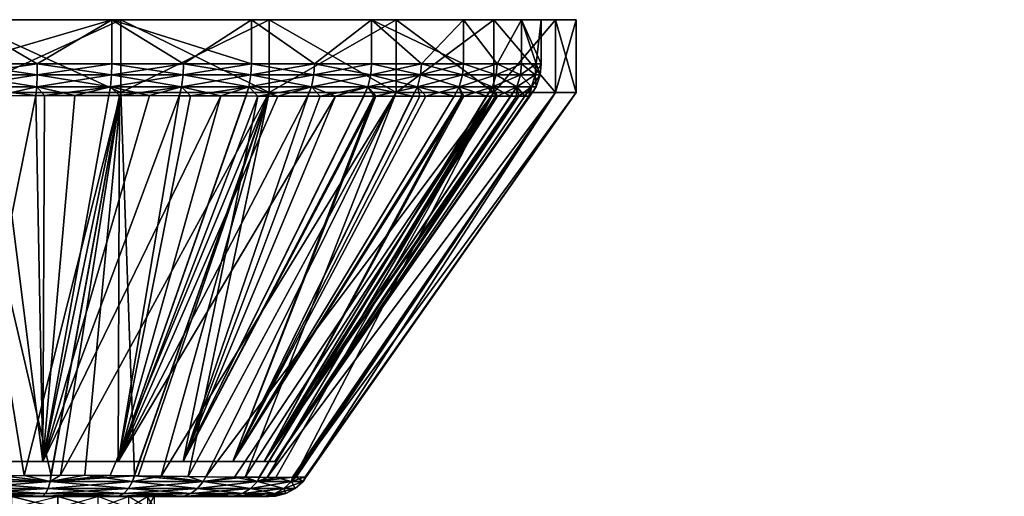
# Model space of a CAD drawing. Extents: x -0.116 to 0.121, y -0.221 to 0.
# Tile 57 of 179: x -0.072 to -0.016, y -0.028 to 0. Entities that reach past the tile are written whole.
import ezdxf

# ---------------------------------------------------------------- set-up
doc = ezdxf.new("R2010")
doc.units = 0
doc.layers.add('mesh', color=7, linetype='CONTINUOUS')

msp = doc.modelspace()

# ---------------------------------------------------------------- meshes
at = {"layer": 'mesh'}
mesh = msp.add_polyface(dxfattribs=at)
corners = [(-0.070385, -0.025688, -0.016742), (-0.070768, -0.004827, -0.031647), (-0.070284, -0.004824, -0.031614), (-0.070385, -0.025688, 0.017707), (-0.066624, -0.004826, 0.031746), (-0.068547, -0.004822, 0.032277), (-0.070776, -0.004829, 0.032565), (-0.073025, -0.004835, 0.032856), (-0.079232, -0.004827, 0.032613), (-0.075, -0.025688, 0.018315), (-0.075, -0.004852, 0.032904), (-0.075, -0.025688, -0.017349), (-0.075, -0.004852, -0.031939), (-0.076975, -0.004835, -0.03189), (-0.066475, -0.003641, 0.032299), (-0.070693, -0.003017, 0.033201), (-0.070701, -0.003641, 0.03314), (-0.066459, -0.003017, 0.032358), (-0.070701, -0.003641, -0.032174), (-0.066459, -0.003017, -0.031393), (-0.066475, -0.003641, -0.031333), (-0.070693, -0.003017, -0.032235), (-0.075, -0.003641, -0.032456), (-0.075, -0.003017, -0.032517), (-0.079299, -0.003641, -0.032174), (-0.079307, -0.003017, -0.032235), (-0.075, -0.003641, 0.033421), (-0.075, -0.003017, 0.033483), (-0.079307, -0.003017, 0.033201), (-0.070729, -0.004331, 0.032921), (-0.075, -0.004331, 0.033201), (-0.066532, -0.004331, 0.032086), (-0.070729, -0.004331, -0.031955), (-0.066532, -0.004331, -0.03112), (-0.075, -0.004331, -0.032235), (-0.079271, -0.004331, -0.031955), (-0.079271, -0.004331, 0.032921), (-0.079299, -0.003641, 0.03314), (-0.075, -0.0005, -0.032517), (-0.066459, -0.0005, -0.031393), (-0.075, -0.0005, 0.033483), (-0.066459, -0.0005, 0.032358), (-0.083541, -0.0005, 0.032358), (-0.065941, -0.0005, -0.033325), (-0.075, -0.0005, -0.034517), (-0.083541, -0.0005, -0.031393), (-0.075, -0.0005, 0.035483), (-0.065941, -0.0005, 0.03429), (-0.065941, -0.004656, 0.03429), (-0.075, -0.004656, -0.034517), (-0.065941, -0.004656, -0.033325), (-0.084059, -0.004656, -0.033325), (-0.075, -0.004656, 0.035483), (-0.069904, -0.026477, 0.019492), (-0.071447, -0.026486, -0.018907)]
mesh.append_faces([[corners[k] for k in face] for face in [(0, 1, 2, 2), (3, 4, 5, 5), (3, 6, 7, 7), (8, 9, 10, 10), (11, 12, 1, 1), (11, 13, 12, 12), (14, 15, 16, 16), (14, 17, 15, 15), (18, 19, 20, 20), (18, 21, 19, 19), (22, 21, 18, 18), (22, 23, 21, 21), (24, 23, 22, 22), (24, 25, 23, 23), (26, 27, 28, 28), (16, 27, 26, 26), (16, 15, 27, 27), (7, 29, 30, 30), (7, 6, 29, 29), (5, 29, 6, 6), (5, 31, 29, 29), (4, 31, 5, 5), (2, 32, 33, 33), (1, 32, 2, 2), (1, 34, 32, 32), (12, 34, 1, 1), (13, 34, 12, 12), (13, 35, 34, 34), (30, 10, 7, 7), (30, 8, 10, 10), (36, 8, 30, 30), (29, 26, 30, 30), (29, 16, 26, 26), (31, 16, 29, 29), (31, 14, 16, 16), (32, 20, 33, 33), (32, 18, 20, 20), (34, 18, 32, 32), (34, 22, 18, 18), (35, 22, 34, 34), (35, 24, 22, 22), (30, 26, 37, 37), (38, 23, 25, 25), (39, 23, 38, 38), (39, 21, 23, 23), (40, 15, 41, 41), (40, 27, 15, 15), (42, 27, 40, 40), (38, 43, 39, 39), (38, 44, 43, 43), (45, 44, 38, 38), (41, 46, 40, 40), (41, 47, 46, 46), (47, 48, 46, 46), (43, 49, 50, 50), (44, 49, 43, 43), (44, 51, 49, 49), (46, 48, 52, 52), (53, 52, 48, 48), (49, 54, 50, 50)]])
mesh = msp.add_polyface(dxfattribs=at)
corners = [(-0.066084, -0.025688, -0.01496), (-0.062602, -0.004837, -0.029445), (-0.061965, -0.004839, -0.029213), (-0.066011, -0.004825, -0.030687), (-0.070385, -0.025688, -0.016742), (-0.066611, -0.004825, -0.030817), (-0.062391, -0.025688, -0.012126), (-0.058141, -0.004854, -0.027209), (-0.055294, -0.004861, -0.025195), (-0.058808, -0.004851, -0.027559), (-0.066084, -0.025688, 0.015926), (-0.055307, -0.004861, 0.026147), (-0.05699, -0.004858, 0.027437), (-0.070385, -0.025688, 0.017707), (-0.064296, -0.00483, 0.031102), (-0.066624, -0.004826, 0.031746), (-0.062618, -0.004837, 0.030379), (-0.060244, -0.004846, 0.029356), (-0.058817, -0.004851, 0.028514), (-0.062395, -0.003641, 0.030914), (-0.066459, -0.003017, 0.032358), (-0.066475, -0.003641, 0.032299), (-0.062371, -0.003017, 0.030971), (-0.058531, -0.003641, 0.029009), (-0.0585, -0.003017, 0.029062), (-0.062395, -0.003641, -0.029949), (-0.0585, -0.003017, -0.028096), (-0.058531, -0.003641, -0.028043), (-0.062371, -0.003017, -0.030005), (-0.066475, -0.003641, -0.031333), (-0.066459, -0.003017, -0.031393), (-0.066532, -0.004331, 0.032086), (-0.062479, -0.004331, 0.03071), (-0.058641, -0.004331, 0.028817), (-0.058641, -0.004331, -0.027852), (-0.062479, -0.004331, -0.029744), (-0.066532, -0.004331, -0.03112), (-0.070284, -0.004824, -0.031614), (-0.055083, -0.004331, 0.026439), (-0.066459, -0.0005, 0.032358), (-0.0585, -0.0005, 0.029062), (-0.0585, -0.0005, -0.028096), (-0.066459, -0.0005, -0.031393), (-0.070693, -0.003017, -0.032235), (-0.070693, -0.003017, 0.033201), (-0.0575, -0.0005, -0.029828), (-0.065941, -0.0005, -0.033325), (-0.065941, -0.0005, 0.03429), (-0.0575, -0.0005, 0.030794), (-0.0575, -0.004656, 0.030794), (-0.065941, -0.004656, 0.03429), (-0.065941, -0.004656, -0.033325), (-0.0575, -0.004656, -0.029828), (-0.069381, -0.026472, 0.019387), (-0.065155, -0.026496, -0.016567)]
mesh.append_faces([[corners[k] for k in face] for face in [(0, 1, 2, 2), (0, 3, 1, 1), (4, 5, 3, 3), (6, 7, 8, 8), (0, 9, 7, 7), (10, 11, 12, 12), (13, 14, 15, 15), (13, 16, 14, 14), (13, 17, 16, 16), (10, 18, 17, 17), (19, 20, 21, 21), (19, 22, 20, 20), (23, 22, 19, 19), (23, 24, 22, 22), (25, 26, 27, 27), (25, 28, 26, 26), (29, 28, 25, 25), (29, 30, 28, 28), (14, 31, 15, 15), (14, 32, 31, 31), (16, 32, 14, 14), (17, 32, 16, 16), (17, 33, 32, 32), (18, 33, 17, 17), (12, 33, 18, 18), (9, 34, 7, 7), (2, 34, 9, 9), (2, 35, 34, 34), (1, 35, 2, 2), (3, 35, 1, 1), (3, 36, 35, 35), (5, 36, 3, 3), (37, 36, 5, 5), (32, 21, 31, 31), (32, 19, 21, 21), (33, 19, 32, 32), (33, 23, 19, 19), (38, 23, 33, 33), (35, 27, 34, 34), (35, 25, 27, 27), (36, 25, 35, 35), (36, 29, 25, 25), (24, 39, 22, 22), (24, 40, 39, 39), (28, 41, 26, 26), (28, 42, 41, 41), (30, 42, 28, 28), (30, 43, 42, 42), (39, 20, 22, 22), (39, 44, 20, 20), (42, 45, 41, 41), (42, 46, 45, 45), (40, 47, 39, 39), (40, 48, 47, 47), (47, 49, 50, 50), (48, 49, 47, 47), (45, 51, 52, 52), (46, 51, 45, 45), (49, 53, 50, 50), (51, 54, 52, 52)]])
mesh = msp.add_polyface(dxfattribs=at)
corners = [(-0.054948, -0.003641, 0.026615), (-0.0585, -0.003017, 0.029062), (-0.058531, -0.003641, 0.029009), (-0.054911, -0.003017, 0.026663), (-0.051709, -0.003641, 0.023774), (-0.051665, -0.003017, 0.023817), (-0.048868, -0.003641, 0.020535), (-0.048819, -0.003017, 0.020572), (-0.046474, -0.003641, 0.016952), (-0.046421, -0.003017, 0.016983), (-0.048868, -0.003641, -0.019569), (-0.046421, -0.003017, -0.016017), (-0.046474, -0.003641, -0.015986), (-0.048819, -0.003017, -0.019606), (-0.051709, -0.003641, -0.022808), (-0.051665, -0.003017, -0.022852), (-0.054948, -0.003641, -0.025649), (-0.054911, -0.003017, -0.025698), (-0.058531, -0.003641, -0.028043), (-0.0585, -0.003017, -0.028096), (-0.055083, -0.004331, 0.026439), (-0.051865, -0.004331, 0.023618), (-0.049043, -0.004331, 0.0204), (-0.046666, -0.004331, 0.016842), (-0.044773, -0.004331, 0.013003), (-0.049043, -0.004331, -0.019434), (-0.046666, -0.004331, -0.015876), (-0.051865, -0.004331, -0.022652), (-0.055083, -0.004331, -0.025474), (-0.058641, -0.004331, -0.027852), (-0.0585, -0.0005, 0.029062), (-0.051665, -0.0005, 0.023817), (-0.046421, -0.0005, 0.016983), (-0.046421, -0.0005, -0.016017), (-0.051665, -0.0005, -0.022852), (-0.0585, -0.0005, -0.028096), (-0.044689, -0.0005, -0.017017), (-0.050251, -0.0005, -0.024266), (-0.0575, -0.0005, -0.029828), (-0.0575, -0.0005, 0.030794), (-0.050251, -0.0005, 0.025232), (-0.044689, -0.0005, 0.017983), (-0.050251, -0.004656, 0.025232), (-0.0575, -0.004656, 0.030794), (-0.044689, -0.004656, 0.017983), (-0.050251, -0.004656, -0.024266), (-0.044689, -0.004656, -0.017017), (-0.0575, -0.004656, -0.029828)]
mesh.append_faces([[corners[k] for k in face] for face in [(0, 1, 2, 2), (0, 3, 1, 1), (4, 3, 0, 0), (4, 5, 3, 3), (6, 5, 4, 4), (6, 7, 5, 5), (8, 7, 6, 6), (8, 9, 7, 7), (10, 11, 12, 12), (10, 13, 11, 11), (14, 13, 10, 10), (14, 15, 13, 13), (16, 15, 14, 14), (16, 17, 15, 15), (18, 17, 16, 16), (18, 19, 17, 17), (20, 0, 2, 2), (21, 0, 20, 20), (21, 4, 0, 0), (22, 4, 21, 21), (22, 6, 4, 4), (23, 6, 22, 22), (23, 8, 6, 6), (24, 8, 23, 23), (25, 12, 26, 26), (25, 10, 12, 12), (27, 10, 25, 25), (27, 14, 10, 10), (28, 14, 27, 27), (28, 16, 14, 14), (29, 16, 28, 28), (29, 18, 16, 16), (3, 30, 1, 1), (3, 31, 30, 30), (5, 31, 3, 3), (31, 9, 32, 32), (31, 7, 9, 9), (5, 7, 31, 31), (13, 33, 11, 11), (13, 34, 33, 33), (15, 34, 13, 13), (17, 34, 15, 15), (17, 35, 34, 34), (19, 35, 17, 17), (34, 36, 33, 33), (34, 37, 36, 36), (35, 37, 34, 34), (35, 38, 37, 37), (31, 39, 30, 30), (31, 40, 39, 39), (32, 40, 31, 31), (32, 41, 40, 40), (39, 42, 43, 43), (40, 42, 39, 39), (40, 44, 42, 42), (41, 44, 40, 40), (36, 45, 46, 46), (37, 45, 36, 36), (37, 47, 45, 45), (38, 47, 37, 37)]])
mesh = msp.add_polyface(dxfattribs=at)
corners = [(-0.044569, -0.003641, 0.013088), (-0.046421, -0.003017, 0.016983), (-0.046474, -0.003641, 0.016952), (-0.044512, -0.003017, 0.013111), (-0.043184, -0.003641, 0.009008), (-0.043124, -0.003017, 0.009024), (-0.042343, -0.003641, 0.004782), (-0.042282, -0.003017, 0.00479), (-0.042061, -0.003641, 0.000483), (-0.042, -0.003017, 0.000483), (-0.042343, -0.003641, -0.003817), (-0.042282, -0.003017, -0.003825), (-0.043184, -0.003641, -0.008042), (-0.043124, -0.003017, -0.008058), (-0.044569, -0.003641, -0.012122), (-0.044512, -0.003017, -0.012146), (-0.046474, -0.003641, -0.015986), (-0.046421, -0.003017, -0.016017), (-0.046407, -0.004852, -0.014802), (-0.046666, -0.004331, -0.015876), (-0.044773, -0.004331, -0.012038), (-0.044773, -0.004331, 0.013003), (-0.043397, -0.004331, 0.008951), (-0.042562, -0.004331, 0.004753), (-0.042282, -0.004331, 0.000483), (-0.042562, -0.004331, -0.003788), (-0.043397, -0.004331, -0.007985), (-0.043124, -0.0005, 0.009024), (-0.046421, -0.0005, 0.016983), (-0.042, -0.0005, 0.000483), (-0.043124, -0.0005, -0.008058), (-0.046421, -0.0005, -0.016017), (-0.044689, -0.0005, 0.017983), (-0.041193, -0.0005, 0.009542), (-0.04, -0.0005, 0.000483), (-0.041193, -0.0005, -0.008576), (-0.044689, -0.0005, -0.017017), (-0.041193, -0.004656, 0.009542), (-0.044689, -0.004656, 0.017983), (-0.04, -0.004656, 0.000483), (-0.041193, -0.004656, -0.008576), (-0.044689, -0.004656, -0.017017)]
mesh.append_faces([[corners[k] for k in face] for face in [(0, 1, 2, 2), (0, 3, 1, 1), (4, 3, 0, 0), (4, 5, 3, 3), (6, 5, 4, 4), (6, 7, 5, 5), (8, 7, 6, 6), (8, 9, 7, 7), (10, 9, 8, 8), (10, 11, 9, 9), (12, 11, 10, 10), (12, 13, 11, 11), (14, 13, 12, 12), (14, 15, 13, 13), (16, 15, 14, 14), (16, 17, 15, 15), (18, 19, 20, 20), (21, 0, 2, 2), (22, 0, 21, 21), (22, 4, 0, 0), (23, 4, 22, 22), (23, 6, 4, 4), (24, 6, 23, 23), (24, 8, 6, 6), (25, 8, 24, 24), (25, 10, 8, 8), (26, 10, 25, 25), (26, 12, 10, 10), (20, 12, 26, 26), (20, 14, 12, 12), (19, 14, 20, 20), (19, 16, 14, 14), (27, 5, 7, 7), (27, 3, 5, 5), (28, 3, 27, 27), (28, 1, 3, 3), (9, 27, 7, 7), (9, 29, 27, 27), (11, 29, 9, 9), (11, 30, 29, 29), (13, 30, 11, 11), (15, 30, 13, 13), (15, 31, 30, 30), (17, 31, 15, 15), (27, 32, 28, 28), (27, 33, 32, 32), (29, 33, 27, 27), (29, 34, 33, 33), (30, 34, 29, 29), (30, 35, 34, 34), (31, 35, 30, 30), (31, 36, 35, 35), (32, 37, 38, 38), (33, 37, 32, 32), (33, 39, 37, 37), (34, 39, 33, 33), (34, 40, 39, 39), (35, 40, 34, 34), (35, 41, 40, 40), (36, 41, 35, 35)]])
mesh = msp.add_polyface(dxfattribs=at)
corners = [(-0.059557, -0.025688, -0.008433), (-0.049329, -0.004858, -0.019213), (-0.048565, -0.004856, -0.018283), (-0.057776, -0.025688, -0.004132), (-0.045117, -0.004852, -0.011893), (-0.04448, -0.004853, -0.010455), (-0.046407, -0.004852, -0.014802), (-0.046965, -0.004853, -0.015701), (-0.057168, -0.025688, 0.000483), (-0.042938, -0.004853, -0.003738), (-0.042648, -0.004853, -0.001629), (-0.043279, -0.004853, -0.006215), (-0.043753, -0.004853, -0.007889), (-0.043402, -0.004854, 0.007738), (-0.042927, -0.004853, 0.004704), (-0.042696, -0.004853, 0.00323), (-0.042669, -0.004853, 0.000482), (-0.046526, -0.004852, 0.015987), (-0.057776, -0.025688, 0.005098), (-0.045105, -0.004852, 0.012863), (-0.044603, -0.004852, 0.01176), (-0.043737, -0.004853, 0.008858), (-0.059557, -0.025688, 0.009399), (-0.048906, -0.004857, 0.019718), (-0.049307, -0.004858, 0.020196), (-0.046961, -0.004853, 0.016669), (-0.042562, -0.004331, 0.004753), (-0.05699, -0.004858, 0.027437), (-0.055083, -0.004331, 0.026439), (-0.058641, -0.004331, 0.028817), (-0.055307, -0.004861, 0.026147), (-0.053716, -0.004864, 0.024929), (-0.051865, -0.004331, 0.023618), (-0.0521, -0.004863, 0.023382), (-0.049043, -0.004331, 0.0204), (-0.051508, -0.004863, 0.022816), (-0.044773, -0.004331, 0.013003), (-0.046666, -0.004331, 0.016842), (-0.043397, -0.004331, 0.008951), (-0.042282, -0.004331, 0.000483), (-0.042562, -0.004331, -0.003788), (-0.043397, -0.004331, -0.007985), (-0.044773, -0.004331, -0.012038), (-0.046666, -0.004331, -0.015876), (-0.049043, -0.004331, -0.019434), (-0.051418, -0.004863, -0.021756), (-0.051865, -0.004331, -0.022652), (-0.052114, -0.004863, -0.022401), (-0.054585, -0.004863, -0.024694), (-0.055083, -0.004331, -0.025474), (-0.055294, -0.004861, -0.025195), (-0.058141, -0.004854, -0.027209), (-0.058641, -0.004331, -0.027852)]
mesh.append_faces([[corners[k] for k in face] for face in [(0, 1, 2, 2), (3, 4, 5, 5), (3, 6, 4, 4), (0, 7, 6, 6), (8, 9, 10, 10), (8, 11, 9, 9), (3, 12, 11, 11), (13, 8, 14, 14), (8, 15, 14, 14), (8, 16, 15, 15), (17, 18, 19, 19), (18, 20, 19, 19), (18, 21, 20, 20), (22, 23, 24, 24), (22, 25, 23, 23), (26, 14, 15, 15), (27, 28, 29, 29), (30, 28, 27, 27), (31, 28, 30, 30), (31, 32, 28, 28), (33, 32, 31, 31), (32, 24, 34, 34), (32, 35, 24, 24), (33, 35, 32, 32), (19, 36, 37, 37), (37, 17, 19, 19), (37, 25, 17, 17), (34, 25, 37, 37), (34, 23, 25, 25), (24, 23, 34, 34), (38, 14, 26, 26), (38, 13, 14, 14), (38, 21, 13, 13), (36, 21, 38, 38), (36, 20, 21, 21), (19, 20, 36, 36), (16, 26, 15, 15), (16, 39, 26, 26), (10, 39, 16, 16), (10, 40, 39, 39), (9, 40, 10, 10), (11, 40, 9, 9), (11, 41, 40, 40), (12, 41, 11, 11), (5, 41, 12, 12), (5, 42, 41, 41), (4, 42, 5, 5), (6, 42, 4, 4), (7, 43, 6, 6), (2, 43, 7, 7), (2, 44, 43, 43), (1, 44, 2, 2), (45, 44, 1, 1), (45, 46, 44, 44), (47, 46, 45, 45), (48, 46, 47, 47), (48, 49, 46, 46), (50, 49, 48, 48), (51, 49, 50, 50), (51, 52, 49, 49)]])
mesh = msp.add_polyface(dxfattribs=at)
corners = [(-0.079615, -0.025688, 0.017707), (-0.075, -0.025688, -0.017349), (-0.070385, -0.025688, -0.016742), (-0.079615, -0.025688, -0.016742), (-0.075, -0.025688, 0.018315), (-0.070385, -0.025688, 0.017707), (-0.066084, -0.025688, 0.015926), (-0.070768, -0.004827, -0.031647), (-0.066011, -0.004825, -0.030687), (-0.066084, -0.025688, -0.01496), (-0.070284, -0.004824, -0.031614), (-0.066611, -0.004825, -0.030817), (-0.060244, -0.004846, 0.029356), (-0.073025, -0.004835, 0.032856), (-0.075, -0.004852, 0.032904), (-0.068547, -0.004822, 0.032277), (-0.070776, -0.004829, 0.032565), (-0.079232, -0.004827, 0.032613), (-0.076975, -0.004835, -0.03189), (-0.069381, -0.026472, 0.019387), (-0.069904, -0.026477, 0.019492), (-0.065941, -0.004656, 0.03429), (-0.072676, -0.026504, 0.020046), (-0.075, -0.004656, 0.035483), (-0.075, -0.026558, 0.020147), (-0.078553, -0.026486, 0.019873), (-0.075, -0.004656, -0.034517), (-0.075, -0.026558, -0.019182), (-0.071447, -0.026486, -0.018907), (-0.077324, -0.026504, -0.019081), (-0.065941, -0.004656, -0.033325), (-0.069919, -0.02648, -0.018484), (-0.067987, -0.026473, -0.017949), (-0.069965, -0.026823, 0.019272), (-0.066545, -0.026482, 0.018293), (-0.065185, -0.026499, 0.017486), (-0.065274, -0.026823, -0.016363), (-0.069965, -0.026823, -0.018307), (-0.075, -0.026823, -0.018969), (-0.080035, -0.026823, -0.018307), (-0.075, -0.026823, 0.019935), (-0.080035, -0.026823, 0.019272), (-0.070083, -0.027221, 0.018832), (-0.065502, -0.027221, 0.016934), (-0.065274, -0.026823, 0.017329), (-0.070083, -0.027221, -0.017866), (-0.075, -0.027221, -0.018513), (-0.079917, -0.027221, -0.017866), (-0.075, -0.027221, 0.019479), (-0.070222, -0.027504, 0.018316), (-0.065769, -0.027504, 0.016472), (-0.065502, -0.027221, -0.015968), (-0.070222, -0.027504, -0.01735), (-0.065769, -0.027504, -0.015506), (-0.075, -0.027504, -0.017979), (-0.079778, -0.027504, -0.01735), (-0.075, -0.027504, 0.018945), (-0.079917, -0.027221, 0.018832), (-0.070373, -0.02766, 0.017751), (-0.066061, -0.02766, 0.015965), (-0.075, -0.02766, 0.01836), (-0.079778, -0.027504, 0.018316)]
mesh.append_faces([[corners[k] for k in face] for face in [(0, 1, 2, 2), (0, 3, 1, 1), (2, 4, 0, 0), (2, 5, 4, 4), (6, 5, 2, 2), (1, 7, 2, 2), (2, 8, 9, 9), (10, 11, 2, 2), (6, 12, 5, 5), (13, 14, 4, 4), (5, 13, 4, 4), (15, 16, 5, 5), (17, 0, 4, 4), (3, 18, 1, 1), (19, 20, 21, 21), (22, 23, 20, 20), (23, 24, 25, 25), (22, 24, 23, 23), (26, 27, 28, 28), (29, 27, 26, 26), (30, 31, 32, 32), (28, 31, 30, 30), (33, 34, 35, 35), (33, 19, 34, 34), (20, 19, 33, 33), (36, 32, 37, 37), (37, 31, 28, 28), (32, 31, 37, 37), (27, 37, 28, 28), (27, 38, 37, 37), (29, 38, 27, 27), (29, 39, 38, 38), (33, 22, 20, 20), (40, 22, 33, 33), (40, 24, 22, 22), (41, 24, 40, 40), (41, 25, 24, 24), (33, 42, 40, 40), (33, 43, 42, 42), (44, 43, 33, 33), (37, 45, 36, 36), (37, 46, 45, 45), (38, 46, 37, 37), (38, 47, 46, 46), (40, 42, 48, 48), (42, 49, 48, 48), (42, 50, 49, 49), (43, 50, 42, 42), (51, 52, 53, 53), (45, 52, 51, 51), (45, 54, 52, 52), (46, 54, 45, 45), (46, 55, 54, 54), (47, 55, 46, 46), (48, 56, 57, 57), (48, 49, 56, 56), (49, 58, 56, 56), (50, 59, 49, 49), (56, 60, 61, 61)]])
mesh = msp.add_polyface(dxfattribs=at)
corners = [(-0.070385, -0.025688, -0.016742), (-0.062391, -0.025688, 0.013092), (-0.066084, -0.025688, 0.015926), (-0.059557, -0.025688, 0.009399), (-0.057776, -0.025688, 0.005098), (-0.062391, -0.025688, -0.012126), (-0.059557, -0.025688, -0.008433), (-0.057776, -0.025688, -0.004132), (-0.057168, -0.025688, 0.000483), (-0.066084, -0.025688, -0.01496), (-0.058141, -0.004854, -0.027209), (-0.061965, -0.004839, -0.029213), (-0.058808, -0.004851, -0.027559), (-0.051418, -0.004863, -0.021756), (-0.054585, -0.004863, -0.024694), (-0.052114, -0.004863, -0.022401), (-0.051508, -0.004863, 0.022816), (-0.053716, -0.004864, 0.024929), (-0.05699, -0.004858, 0.027437), (-0.058817, -0.004851, 0.028514), (-0.0575, -0.004656, 0.030794), (-0.063647, -0.026518, 0.016572), (-0.065185, -0.026499, 0.017486), (-0.050251, -0.004656, 0.025232), (-0.061095, -0.026558, 0.014388), (-0.066545, -0.026482, 0.018293), (-0.069381, -0.026472, 0.019387), (-0.067987, -0.026473, -0.017949), (-0.065155, -0.026496, -0.016567), (-0.065941, -0.004656, -0.033325), (-0.050251, -0.004656, -0.024266), (-0.062107, -0.026542, -0.01438), (-0.061095, -0.026558, -0.013422), (-0.0575, -0.004656, -0.029828), (-0.064953, -0.026498, -0.016468), (-0.065274, -0.026823, 0.017329), (-0.069965, -0.026823, 0.019272), (-0.061245, -0.026823, 0.014238), (-0.059467, -0.026581, 0.012515), (-0.058154, -0.026823, 0.010209), (-0.058037, -0.02659, 0.010274), (-0.0576, -0.026593, 0.00959), (-0.058863, -0.026587, -0.010718), (-0.058154, -0.026823, -0.009243), (-0.05806, -0.02659, -0.009298), (-0.061245, -0.026823, -0.013272), (-0.065274, -0.026823, -0.016363), (-0.061568, -0.027221, 0.013915), (-0.065502, -0.027221, 0.016934), (-0.058549, -0.027221, 0.009981), (-0.056651, -0.027221, 0.005399), (-0.061568, -0.027221, -0.01295), (-0.058549, -0.027221, -0.009015), (-0.065502, -0.027221, -0.015968), (-0.070083, -0.027221, -0.017866), (-0.061945, -0.027504, 0.013538), (-0.065769, -0.027504, 0.016472), (-0.059011, -0.027504, 0.009714), (-0.057167, -0.027504, 0.005261), (-0.059011, -0.027504, -0.008748), (-0.056651, -0.027221, -0.004434), (-0.061945, -0.027504, -0.012572), (-0.065769, -0.027504, -0.015506)]
mesh.append_faces([[corners[k] for k in face] for face in [(0, 1, 2, 2), (0, 3, 1, 1), (4, 3, 0, 0), (5, 6, 7, 7), (0, 8, 4, 4), (0, 7, 8, 8), (9, 7, 0, 0), (9, 5, 7, 7), (9, 10, 5, 5), (11, 12, 9, 9), (5, 13, 6, 6), (14, 15, 5, 5), (16, 1, 3, 3), (1, 17, 2, 2), (18, 19, 2, 2), (20, 21, 22, 22), (23, 24, 21, 21), (20, 25, 26, 26), (22, 25, 20, 20), (27, 28, 29, 29), (30, 31, 32, 32), (33, 34, 31, 31), (28, 34, 33, 33), (35, 36, 22, 22), (35, 21, 37, 37), (35, 22, 21, 21), (37, 38, 39, 39), (37, 24, 38, 38), (21, 24, 37, 37), (39, 40, 41, 41), (38, 40, 39, 39), (42, 43, 44, 44), (42, 45, 43, 43), (32, 45, 42, 42), (46, 45, 28, 28), (45, 34, 28, 28), (45, 31, 34, 34), (32, 31, 45, 45), (46, 28, 27, 27), (35, 47, 48, 48), (37, 47, 35, 35), (37, 49, 47, 47), (39, 49, 37, 37), (39, 50, 49, 49), (43, 51, 52, 52), (45, 51, 43, 43), (45, 53, 51, 51), (46, 53, 45, 45), (46, 54, 53, 53), (48, 55, 56, 56), (47, 55, 48, 48), (47, 57, 55, 55), (49, 57, 47, 47), (49, 58, 57, 57), (50, 58, 49, 49), (52, 59, 60, 60), (52, 61, 59, 59), (51, 61, 52, 52), (51, 62, 61, 61), (53, 62, 51, 51)]])
mesh = msp.add_polyface(dxfattribs=at)
corners = [(-0.062391, -0.025688, -0.012126), (-0.055294, -0.004861, -0.025195), (-0.054585, -0.004863, -0.024694), (-0.059557, -0.025688, -0.008433), (-0.051418, -0.004863, -0.021756), (-0.049329, -0.004858, -0.019213), (-0.052114, -0.004863, -0.022401), (-0.046407, -0.004852, -0.014802), (-0.057776, -0.025688, -0.004132), (-0.048565, -0.004856, -0.018283), (-0.046965, -0.004853, -0.015701), (-0.043279, -0.004853, -0.006215), (-0.057168, -0.025688, 0.000483), (-0.04448, -0.004853, -0.010455), (-0.043753, -0.004853, -0.007889), (-0.043402, -0.004854, 0.007738), (-0.057776, -0.025688, 0.005098), (-0.042648, -0.004853, -0.001629), (-0.042669, -0.004853, 0.000482), (-0.046526, -0.004852, 0.015987), (-0.059557, -0.025688, 0.009399), (-0.043737, -0.004853, 0.008858), (-0.051508, -0.004863, 0.022816), (-0.049307, -0.004858, 0.020196), (-0.046961, -0.004853, 0.016669), (-0.066084, -0.025688, 0.015926), (-0.053716, -0.004864, 0.024929), (-0.055307, -0.004861, 0.026147), (-0.062391, -0.025688, 0.013092), (-0.0521, -0.004863, 0.023382), (-0.058863, -0.026587, -0.010718), (-0.05806, -0.02659, -0.009298), (-0.044689, -0.004656, -0.017017), (-0.050251, -0.004656, -0.024266), (-0.055379, -0.02656, -0.000801), (-0.055404, -0.026561, 0.000482), (-0.04, -0.004656, 0.000483), (-0.041193, -0.004656, -0.008576), (-0.055953, -0.026578, -0.00435), (-0.05604, -0.026579, -0.004596), (-0.057106, -0.026592, -0.007612), (-0.056059, -0.026579, 0.005561), (-0.041193, -0.004656, 0.009542), (-0.055442, -0.026563, 0.002495), (-0.044689, -0.004656, 0.017983), (-0.0576, -0.026593, 0.00959), (-0.058037, -0.02659, 0.010274), (-0.056157, -0.026582, 0.006047), (-0.050251, -0.004656, 0.025232), (-0.063647, -0.026518, 0.016572), (-0.0575, -0.004656, 0.030794), (-0.061095, -0.026558, 0.014388), (-0.059467, -0.026581, 0.012515), (-0.061095, -0.026558, -0.013422), (-0.0575, -0.004656, -0.029828), (-0.062107, -0.026542, -0.01438), (-0.058154, -0.026823, 0.010209), (-0.056211, -0.026823, 0.005517), (-0.055548, -0.026823, 0.000483), (-0.056211, -0.026823, -0.004552), (-0.058154, -0.026823, -0.009243), (-0.056651, -0.027221, 0.005399), (-0.056004, -0.027221, 0.000483), (-0.056651, -0.027221, -0.004434), (-0.058549, -0.027221, -0.009015), (-0.056538, -0.027504, 0.000483)]
mesh.append_faces([[corners[k] for k in face] for face in [(0, 1, 2, 2), (3, 4, 5, 5), (0, 6, 4, 4), (3, 7, 8, 8), (9, 10, 3, 3), (8, 11, 12, 12), (13, 14, 8, 8), (15, 16, 12, 12), (17, 18, 12, 12), (19, 20, 16, 16), (15, 21, 16, 16), (22, 20, 23, 23), (19, 24, 20, 20), (25, 26, 27, 27), (28, 29, 26, 26), (22, 29, 28, 28), (30, 31, 32, 32), (33, 30, 32, 32), (34, 35, 36, 36), (37, 34, 36, 36), (37, 38, 34, 34), (37, 39, 38, 38), (32, 39, 37, 37), (32, 40, 39, 39), (31, 40, 32, 32), (36, 41, 42, 42), (36, 43, 41, 41), (35, 43, 36, 36), (44, 45, 46, 46), (42, 45, 44, 44), (42, 47, 45, 45), (41, 47, 42, 42), (48, 49, 50, 50), (44, 51, 48, 48), (44, 52, 51, 51), (46, 52, 44, 44), (33, 53, 30, 30), (54, 55, 33, 33), (47, 56, 45, 45), (47, 57, 56, 56), (41, 57, 47, 47), (43, 57, 41, 41), (43, 58, 57, 57), (35, 58, 43, 43), (38, 39, 59, 59), (58, 38, 59, 59), (58, 34, 38, 38), (35, 34, 58, 58), (40, 59, 39, 39), (40, 60, 59, 59), (31, 60, 40, 40), (57, 61, 56, 56), (57, 62, 61, 61), (58, 62, 57, 57), (58, 63, 62, 62), (59, 63, 58, 58), (59, 64, 63, 63), (60, 64, 59, 59), (62, 65, 61, 61)]])
mesh = msp.add_polyface(dxfattribs=at)
corners = [(-0.057732, -0.02766, -0.004144), (-0.0578, -0.027688, -0.002582), (-0.057123, -0.02766, 0.000483), (-0.057842, -0.027688, 0.003762), (-0.057732, -0.02766, 0.00511), (-0.057506, -0.027688, 0.000483), (-0.056651, -0.027221, 0.005399), (-0.056538, -0.027504, 0.000483), (-0.057167, -0.027504, 0.005261), (-0.056004, -0.027221, 0.000483), (-0.057167, -0.027504, -0.004296), (-0.056651, -0.027221, -0.004434), (-0.059011, -0.027504, -0.008748), (-0.111, -0.032501, 0.021572), (0.111, -0.033138, 0.021631), (-0.111, -0.03261, 0.021581), (-0.111, -0.032887, 0.021605), (-0.111, -0.033189, 0.02163), (-0.111, -0.030494, 0.020723), (0.111, -0.030726, 0.020862), (-0.111, -0.030873, 0.02095), (-0.111, -0.030266, 0.020587), (0.111, -0.030568, 0.020767), (-0.111, -0.029871, 0.020192), (0.111, -0.030266, 0.020587), (0.111, -0.02841, 0.01748), (-0.111, -0.02841, 0.01748), (-0.111, -0.028378, 0.0171), (0.111, -0.028502, 0.017789), (-0.111, -0.028634, 0.018226), (0.111, -0.028764, 0.018659), (-0.111, -0.028764, 0.018659), (0.111, -0.028919, 0.018919), (-0.111, -0.028991, 0.019039), (-0.069518, -0.028339, -0.009012), (0.072162, -0.028339, -0.010107), (-0.067248, -0.028339, -0.007269), (0.067248, -0.028339, 0.008235), (-0.072162, -0.028339, 0.011073), (-0.069518, -0.028339, 0.009977), (-0.075, -0.028339, 0.011446), (-0.075, -0.028339, -0.01048), (-0.111, -0.028339, -0.014474), (-0.072162, -0.028339, -0.010107), (-0.067248, -0.028339, 0.008235), (-0.065506, -0.028339, 0.005964), (0.065506, -0.028339, 0.005964), (-0.06441, -0.028339, 0.00332), (-0.064037, -0.028339, 0.000483), (0.06441, -0.028339, 0.00332), (-0.06441, -0.028339, -0.002355), (0.064037, -0.028339, 0.000483), (-0.065506, -0.028339, -0.004999), (0.06441, -0.028339, -0.002355), (0.065506, -0.028339, -0.004999), (0.084342, -0.079066, 0.021643), (0.003006, -0.077283, 0.021643), (-0.111, -0.033339, 0.021643), (-0.067367, -0.067924, 0.021643), (-0.011217, -0.091506, 0.021643), (-0.062446, -0.0717, 0.021643), (-0.073097, -0.06555, 0.021643), (-0.011613, -0.0885, 0.021643), (0, -0.076887, 0.021643), (-0.008212, -0.080288, 0.021643), (-0.010057, -0.082693, 0.021643), (0.111, -0.032737, -0.019395), (-0.111, -0.033065, -0.019438), (-0.111, -0.033339, -0.019474), (0.111, -0.029803, -0.01801), (-0.111, -0.030339, -0.018421), (-0.111, -0.030839, -0.018804), (-0.111, -0.029803, -0.01801), (0.111, -0.029009, -0.016974), (-0.111, -0.029503, -0.017618), (-0.111, -0.029009, -0.016974), (0.111, -0.028339, -0.014474), (-0.111, -0.028483, -0.015572), (0.111, -0.028509, -0.015768), (-0.111, -0.028876, -0.016652), (-0.003432, -0.075692, -0.019474), (0, -0.07524, -0.019474), (-0.009376, -0.079124, -0.019474), (-0.00663, -0.077016, -0.019474), (-0.011483, -0.08187, -0.019474), (0.111, -0.033339, 0.021643), (-0.111, -0.03205, 0.021437), (0.111, -0.032475, 0.021564), (0.111, -0.029401, 0.019723), (-0.111, -0.029395, 0.019716), (0.111, -0.031322, 0.021218), (-0.111, -0.031336, 0.021222), (-0.111, -0.02913, 0.019273), (-0.111, -0.032363, -0.019346), (0.111, -0.032045, -0.019304), (-0.111, -0.032045, -0.019304), (-0.111, -0.03261, -0.019378), (0.111, -0.030839, -0.018804), (-0.111, -0.031362, -0.019021), (-0.111, -0.031067, -0.018899), (-0.111, -0.028509, -0.015768)]
mesh.append_faces([[corners[k] for k in face] for face in [(0, 1, 2, 2), (2, 3, 4, 4), (2, 5, 3, 3), (1, 5, 2, 2), (6, 7, 8, 8), (9, 10, 7, 7), (11, 10, 9, 9), (11, 12, 10, 10), (8, 2, 4, 4), (7, 2, 8, 8), (7, 0, 2, 2), (10, 0, 7, 7), (13, 14, 15, 15), (16, 14, 17, 17), (18, 19, 20, 20), (21, 22, 18, 18), (23, 24, 21, 21), (25, 26, 27, 27), (28, 29, 26, 26), (30, 31, 29, 29), (32, 33, 31, 31), (34, 35, 36, 36), (37, 38, 39, 39), (37, 40, 38, 38), (35, 41, 42, 42), (35, 43, 41, 41), (44, 37, 39, 39), (45, 46, 44, 44), (47, 46, 45, 45), (48, 49, 47, 47), (50, 51, 48, 48), (52, 53, 50, 50), (36, 54, 52, 52), (55, 56, 57, 57), (58, 59, 60, 60), (61, 62, 58, 58), (56, 63, 57, 57), (57, 64, 65, 65), (66, 67, 68, 68), (69, 70, 71, 71), (69, 72, 70, 70), (73, 74, 72, 72), (73, 75, 74, 74), (76, 42, 77, 77), (78, 79, 75, 75), (80, 81, 68, 68), (68, 82, 83, 83), (68, 84, 82, 82), (17, 85, 57, 57), (86, 87, 13, 13), (88, 23, 89, 89), (20, 90, 91, 91), (88, 92, 33, 33), (93, 94, 95, 95), (96, 66, 93, 93), (97, 98, 95, 95), (97, 99, 98, 98), (97, 71, 99, 99), (78, 100, 79, 79)]])
mesh = msp.add_polyface(dxfattribs=at)
corners = [(-0.066061, -0.02766, 0.015965), (-0.068191, -0.027688, 0.016773), (-0.070373, -0.02766, 0.017751), (-0.066231, -0.027688, 0.01567), (-0.075, -0.02766, 0.01836), (-0.074474, -0.027688, 0.018), (-0.075, -0.027688, 0.017977), (-0.071368, -0.027688, 0.017752), (-0.070451, -0.027688, 0.017469), (-0.078113, -0.027688, 0.01784), (-0.079627, -0.02766, 0.017751), (-0.075, -0.02766, -0.017395), (-0.075526, -0.027688, -0.017035), (-0.075, -0.027688, -0.017011), (-0.078632, -0.027688, -0.016786), (-0.079627, -0.02766, -0.016785), (-0.071887, -0.027688, -0.016874), (-0.070373, -0.02766, -0.016785), (-0.07045, -0.027688, -0.016496), (-0.068852, -0.027688, -0.016076), (-0.066061, -0.02766, -0.014999), (-0.066205, -0.027688, -0.014748), (-0.070222, -0.027504, 0.018316), (-0.065769, -0.027504, -0.015506), (-0.070222, -0.027504, -0.01735), (-0.075, -0.027504, -0.017979), (-0.079778, -0.027504, -0.01735), (-0.075, -0.027504, 0.018945), (-0.075, -0.027688, -0.01048), (-0.072162, -0.027688, -0.010107), (-0.075, -0.027688, 0.011446), (-0.077838, -0.027688, 0.011073), (-0.077838, -0.027688, -0.010107), (-0.072162, -0.027688, 0.011073), (-0.069518, -0.027688, 0.009977), (-0.065245, -0.027688, 0.015114), (-0.067248, -0.027688, 0.008235), (-0.069518, -0.027688, -0.009012), (-0.065944, -0.027688, -0.014617), (-0.067248, -0.027688, -0.007269), (-0.072162, -0.028339, 0.011073), (-0.069518, -0.028339, 0.009977), (-0.067248, -0.028339, 0.008235), (-0.069518, -0.028339, -0.009012), (-0.072162, -0.028339, -0.010107), (-0.075, -0.028339, -0.01048), (-0.077838, -0.028339, -0.010107), (-0.075, -0.028339, 0.011446), (-0.077838, -0.028339, 0.011073)]
mesh.append_faces([[corners[k] for k in face] for face in [(0, 1, 2, 2), (0, 3, 1, 1), (4, 5, 6, 6), (4, 7, 5, 5), (2, 7, 4, 4), (2, 8, 7, 7), (1, 8, 2, 2), (9, 4, 6, 6), (9, 10, 4, 4), (11, 12, 13, 13), (11, 14, 12, 12), (15, 14, 11, 11), (16, 11, 13, 13), (16, 17, 11, 11), (18, 17, 16, 16), (19, 17, 18, 18), (19, 20, 17, 17), (21, 20, 19, 19), (22, 0, 2, 2), (23, 17, 20, 20), (24, 17, 23, 23), (24, 11, 17, 17), (25, 11, 24, 24), (25, 15, 11, 11), (26, 15, 25, 25), (27, 2, 4, 4), (28, 16, 13, 13), (28, 29, 16, 16), (30, 9, 6, 6), (30, 31, 9, 9), (28, 14, 32, 32), (28, 12, 14, 14), (13, 12, 28, 28), (30, 7, 33, 33), (30, 5, 7, 7), (6, 5, 30, 30), (33, 1, 34, 34), (33, 8, 1, 1), (7, 8, 33, 33), (34, 35, 36, 36), (34, 3, 35, 35), (1, 3, 34, 34), (29, 18, 16, 16), (29, 19, 18, 18), (37, 19, 29, 29), (38, 37, 39, 39), (21, 37, 38, 38), (21, 19, 37, 37), (33, 40, 30, 30), (33, 41, 40, 40), (34, 41, 33, 33), (34, 42, 41, 41), (36, 42, 34, 34), (37, 43, 39, 39), (29, 44, 37, 37), (28, 45, 29, 29), (32, 46, 28, 28), (31, 47, 48, 48), (30, 47, 31, 31), (30, 40, 47, 47)]])
mesh = msp.add_polyface(dxfattribs=at)
corners = [(-0.06044, -0.027688, -0.009108), (-0.059518, -0.02766, -0.008456), (-0.062359, -0.02766, -0.012158), (-0.058802, -0.027688, -0.005964), (-0.057732, -0.02766, -0.004144), (-0.059967, -0.027688, -0.0082), (-0.058223, -0.027688, -0.00401), (-0.0578, -0.027688, -0.002582), (-0.057732, -0.02766, 0.00511), (-0.058812, -0.027688, 0.006953), (-0.059518, -0.02766, 0.009422), (-0.058212, -0.027688, 0.004979), (-0.057842, -0.027688, 0.003762), (-0.060418, -0.027688, 0.01004), (-0.062359, -0.02766, 0.013124), (-0.059964, -0.027688, 0.009167), (-0.065245, -0.027688, 0.015114), (-0.066061, -0.02766, 0.015965), (-0.06263, -0.027688, 0.012853), (-0.066231, -0.027688, 0.01567), (-0.06263, -0.027688, -0.011887), (-0.063265, -0.027688, -0.012521), (-0.066061, -0.02766, -0.014999), (-0.065944, -0.027688, -0.014617), (-0.066205, -0.027688, -0.014748), (-0.065769, -0.027504, 0.016472), (-0.061945, -0.027504, 0.013538), (-0.059011, -0.027504, 0.009714), (-0.057167, -0.027504, 0.005261), (-0.057167, -0.027504, -0.004296), (-0.059011, -0.027504, -0.008748), (-0.061945, -0.027504, -0.012572), (-0.065769, -0.027504, -0.015506), (-0.067248, -0.027688, -0.007269), (-0.067248, -0.027688, 0.008235), (-0.065506, -0.027688, 0.005964), (-0.064037, -0.027688, 0.000483), (-0.06441, -0.027688, 0.00332), (-0.06441, -0.027688, -0.002355), (-0.057506, -0.027688, 0.000483), (-0.065506, -0.027688, -0.004999), (-0.065506, -0.028339, 0.005964), (-0.06441, -0.028339, 0.00332), (-0.064037, -0.028339, 0.000483), (-0.06441, -0.028339, -0.002355), (-0.065506, -0.028339, -0.004999), (-0.067248, -0.028339, -0.007269)]
mesh.append_faces([[corners[k] for k in face] for face in [(0, 1, 2, 2), (1, 3, 4, 4), (1, 5, 3, 3), (0, 5, 1, 1), (4, 6, 7, 7), (3, 6, 4, 4), (8, 9, 10, 10), (8, 11, 9, 9), (12, 11, 8, 8), (10, 13, 14, 14), (10, 15, 13, 13), (9, 15, 10, 10), (14, 16, 17, 17), (14, 18, 16, 16), (13, 18, 14, 14), (16, 19, 17, 17), (2, 20, 0, 0), (2, 21, 20, 20), (22, 21, 2, 2), (22, 23, 21, 21), (24, 23, 22, 22), (25, 14, 17, 17), (26, 14, 25, 25), (26, 10, 14, 14), (27, 10, 26, 26), (27, 8, 10, 10), (28, 8, 27, 27), (29, 1, 4, 4), (30, 1, 29, 29), (30, 2, 1, 1), (31, 2, 30, 30), (31, 22, 2, 2), (32, 22, 31, 31), (23, 33, 21, 21), (34, 13, 35, 35), (34, 18, 13, 13), (16, 18, 34, 34), (36, 37, 12, 12), (36, 7, 38, 38), (36, 39, 7, 7), (12, 39, 36, 36), (38, 3, 40, 40), (38, 6, 3, 3), (7, 6, 38, 38), (33, 20, 21, 21), (33, 0, 20, 20), (40, 0, 33, 33), (40, 5, 0, 0), (3, 5, 40, 40), (37, 11, 12, 12), (37, 9, 11, 11), (35, 9, 37, 37), (35, 15, 9, 9), (13, 15, 35, 35), (35, 41, 34, 34), (37, 42, 35, 35), (36, 43, 37, 37), (38, 44, 36, 36), (40, 45, 38, 38), (33, 46, 40, 40)]])

doc.saveas('drawing.dxf')
